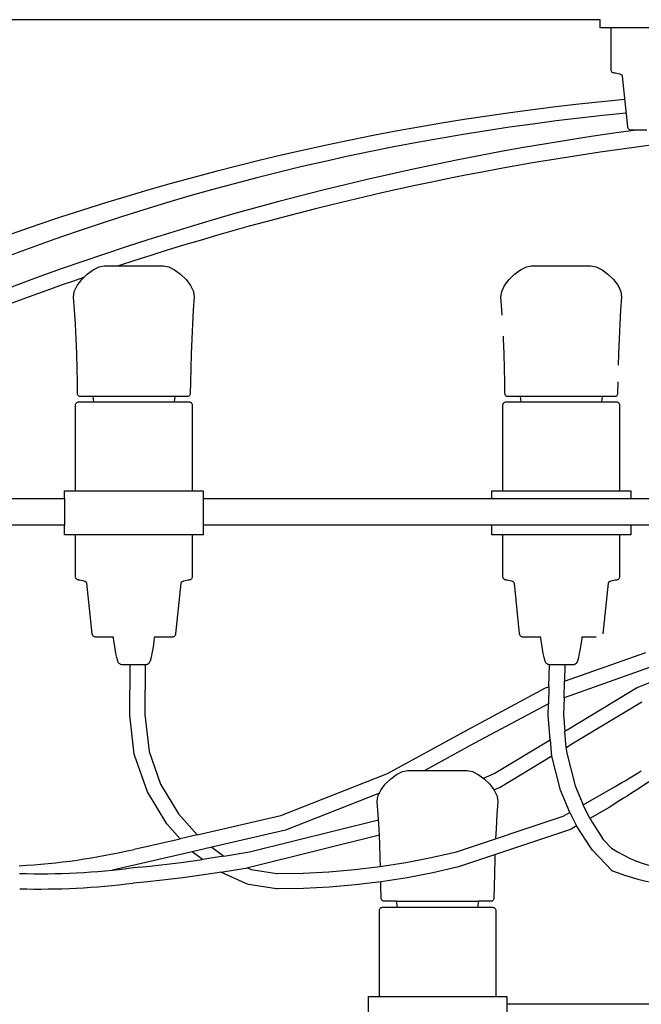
# Model space of a CAD drawing. Header units: centimetres. Extents: x -160 to 50, y -48 to 221.
# Tile 20 of 32: x -30 to -16, y 92 to 115. Entities that reach past the tile are written whole.
import ezdxf

# ---------------------------------------------------------------- set-up
doc = ezdxf.new("R2010")
doc.units = ezdxf.units.CM
doc.layers.add('FLOS', color=30, linetype='Continuous')

# ---------------------------------------------------------------- blocks, each defined once
blk = doc.blocks.new('2097-50_EL_frontal')
for p, q in [((-16.524, 43.219), (-37.57, 43.219)), ((-16.524, 43.031), (-16.524, 43.219)), ((-16.523, 43.031), (-16.524, 43.031)), ((-16.455, 43.031), (-16.523, 43.031)), ((-16.321, 43.031), (-16.455, 43.031)), ((-16.127, 43.031), (-16.321, 43.031)), ((-16.274, 42.079), (-16.274, 43.031)), ((-15.881, 43.031), (-16.127, 43.031)), ((-15.595, 43.031), (-15.881, 43.031)), ((-15.281, 43.031), (-15.595, 43.031)), ((-16.272, 42.062), (-16.274, 42.079)), ((-16.267, 42.047), (-16.272, 42.062)), ((-16.258, 42.033), (-16.267, 42.047)), ((-16.247, 42.021), (-16.258, 42.033)), ((-16.233, 42.013), (-16.247, 42.021)), ((-16.217, 42.007), (-16.233, 42.013)), ((-16.2, 42.005), (-16.217, 42.007)), ((-16.176, 42.003), (-16.2, 42.005)), ((-16.145, 41.998), (-16.176, 42.003)), ((-16.11, 41.989), (-16.145, 41.998)), ((-16.076, 41.978), (-16.11, 41.989)), ((-16.046, 41.964), (-16.076, 41.978)), ((-16.024, 41.949), (-16.046, 41.964)), ((-16.015, 41.931), (-16.024, 41.949)), ((-15.896, 40.779), (-16.015, 41.931)), ((-15.893, 40.762), (-15.896, 40.779)), ((-15.886, 40.746), (-15.893, 40.762)), ((-15.876, 40.733), (-15.886, 40.746)), ((-15.863, 40.721), (-15.876, 40.733)), ((-15.849, 40.713), (-15.863, 40.721)), ((-15.832, 40.707), (-15.849, 40.713)), ((-15.815, 40.705), (-15.832, 40.707)), ((-15.777, 40.705), (-15.815, 40.705)), ((-15.704, 40.705), (-15.777, 40.705)), ((-15.597, 40.705), (-15.704, 40.705)), ((-15.463, 40.705), (-15.597, 40.705)), ((-28.319, 37.31), (-28.194, 37.431)), ((-28.194, 37.431), (-28.058, 37.529)), ((-28.058, 37.529), (-27.925, 37.594)), ((-27.925, 37.594), (-27.807, 37.618)), ((-27.807, 37.618), (-27.775, 37.618)), ((-27.775, 37.618), (-27.703, 37.618)), ((-27.703, 37.618), (-27.594, 37.618)), ((-27.594, 37.618), (-27.457, 37.618)), ((-27.457, 37.618), (-27.3, 37.618)), ((-27.3, 37.618), (-27.131, 37.618)), ((-27.131, 37.618), (-26.963, 37.618)), ((-26.963, 37.618), (-26.805, 37.618)), ((-26.805, 37.618), (-26.668, 37.618)), ((-26.668, 37.618), (-26.56, 37.618)), ((-26.56, 37.618), (-26.488, 37.618)), ((-26.488, 37.618), (-26.456, 37.618)), ((-26.456, 37.618), (-26.338, 37.594)), ((-26.338, 37.594), (-26.204, 37.529)), ((-26.204, 37.529), (-26.069, 37.431)), ((-26.069, 37.431), (-25.943, 37.31)), ((-18.595, 37.31), (-18.47, 37.431)), ((-18.47, 37.431), (-18.334, 37.529)), ((-18.334, 37.529), (-18.201, 37.594)), ((-18.201, 37.594), (-18.082, 37.618)), ((-18.082, 37.618), (-18.051, 37.618)), ((-18.051, 37.618), (-17.978, 37.618)), ((-17.978, 37.618), (-17.87, 37.618)), ((-17.87, 37.618), (-17.733, 37.618)), ((-17.733, 37.618), (-17.575, 37.618)), ((-17.575, 37.618), (-17.407, 37.618)), ((-17.407, 37.618), (-17.239, 37.618)), ((-17.239, 37.618), (-17.081, 37.618)), ((-17.081, 37.618), (-16.944, 37.618)), ((-16.944, 37.618), (-16.836, 37.618)), ((-16.836, 37.618), (-16.764, 37.618)), ((-16.764, 37.618), (-16.732, 37.618)), ((-16.732, 37.618), (-16.614, 37.594)), ((-16.614, 37.594), (-16.48, 37.529)), ((-16.48, 37.529), (-16.345, 37.431)), ((-16.345, 37.431), (-16.219, 37.31)), ((-28.421, 37.176), (-28.319, 37.31)), ((-25.943, 37.31), (-25.841, 37.176)), ((-18.697, 37.176), (-18.595, 37.31)), ((-16.219, 37.31), (-16.117, 37.176)), ((-28.504, 36.904), (-28.487, 37.037)), ((-28.487, 37.037), (-28.421, 37.176)), ((-25.841, 37.176), (-25.775, 37.037)), ((-25.775, 37.037), (-25.758, 36.904)), ((-18.78, 36.904), (-18.763, 37.037)), ((-18.763, 37.037), (-18.697, 37.176)), ((-16.117, 37.176), (-16.051, 37.037)), ((-16.051, 37.037), (-16.034, 36.904)), ((-28.482, 36.616), (-28.504, 36.904)), ((-25.758, 36.904), (-25.781, 36.616)), ((-18.758, 36.616), (-18.78, 36.904)), ((-16.034, 36.904), (-16.057, 36.616)), ((-28.462, 36.295), (-28.482, 36.616)), ((-25.781, 36.616), (-25.8, 36.295)), ((-18.75, 36.494), (-18.758, 36.616)), ((-16.057, 36.616), (-16.076, 36.295)), ((-28.446, 35.957), (-28.462, 36.295)), ((-25.8, 36.295), (-25.816, 35.957)), ((-16.076, 36.295), (-16.092, 35.957)), ((-28.433, 35.615), (-28.446, 35.957)), ((-25.816, 35.957), (-25.829, 35.615)), ((-18.722, 35.957), (-18.725, 36.021)), ((-18.709, 35.615), (-18.722, 35.957)), ((-16.092, 35.957), (-16.105, 35.615)), ((-28.424, 35.285), (-28.433, 35.615)), ((-25.829, 35.615), (-25.839, 35.285)), ((-18.7, 35.285), (-18.709, 35.615)), ((-16.105, 35.615), (-16.112, 35.361)), ((-28.417, 34.981), (-28.424, 35.285)), ((-25.839, 35.285), (-25.845, 34.981)), ((-18.693, 34.981), (-18.7, 35.285)), ((-28.414, 34.717), (-28.417, 34.981)), ((-25.845, 34.981), (-25.849, 34.717)), ((-18.69, 34.717), (-18.693, 34.981)), ((-16.121, 34.981), (-16.125, 34.717)), ((-28.412, 34.7), (-28.414, 34.717)), ((-25.849, 34.717), (-25.851, 34.7)), ((-18.688, 34.7), (-18.69, 34.717)), ((-16.125, 34.717), (-16.127, 34.7)), ((-28.451, 34.485), (-28.443, 34.498)), ((-28.443, 34.498), (-28.431, 34.51)), ((-28.431, 34.51), (-28.417, 34.519)), ((-28.417, 34.519), (-28.402, 34.524)), ((-28.406, 34.684), (-28.412, 34.7)), ((-28.396, 34.67), (-28.406, 34.684)), ((-28.402, 34.524), (-28.385, 34.526)), ((-28.384, 34.659), (-28.396, 34.67)), ((-28.385, 34.526), (-28.357, 34.526)), ((-28.37, 34.651), (-28.384, 34.659)), ((-28.354, 34.645), (-28.37, 34.651)), ((-28.357, 34.526), (-28.277, 34.526)), ((-28.336, 34.644), (-28.354, 34.645)), ((-28.279, 34.644), (-28.336, 34.644)), ((-28.151, 34.644), (-28.279, 34.644)), ((-28.277, 34.526), (-28.145, 34.526)), ((-28.059, 34.644), (-28.151, 34.644)), ((-28.145, 34.526), (-27.97, 34.526)), ((-28.043, 34.526), (-28.059, 34.644)), ((-26.203, 34.644), (-28.059, 34.644)), ((-27.97, 34.526), (-27.758, 34.526)), ((-27.758, 34.526), (-27.519, 34.526)), ((-27.519, 34.526), (-27.262, 34.526)), ((-27.262, 34.526), (-27, 34.526)), ((-27, 34.526), (-26.744, 34.526)), ((-26.744, 34.526), (-26.504, 34.526)), ((-26.504, 34.526), (-26.292, 34.526)), ((-26.292, 34.526), (-26.117, 34.526)), ((-26.203, 34.644), (-26.219, 34.526)), ((-26.112, 34.644), (-26.203, 34.644)), ((-26.117, 34.526), (-25.986, 34.526)), ((-25.983, 34.644), (-26.112, 34.644)), ((-25.986, 34.526), (-25.905, 34.526)), ((-25.926, 34.644), (-25.983, 34.644)), ((-25.909, 34.645), (-25.926, 34.644)), ((-25.893, 34.651), (-25.909, 34.645)), ((-25.905, 34.526), (-25.878, 34.526)), ((-25.878, 34.659), (-25.893, 34.651)), ((-25.866, 34.67), (-25.878, 34.659)), ((-25.878, 34.526), (-25.861, 34.524)), ((-25.857, 34.684), (-25.866, 34.67)), ((-25.861, 34.524), (-25.845, 34.519)), ((-25.851, 34.7), (-25.857, 34.684)), ((-25.845, 34.519), (-25.831, 34.51)), ((-25.831, 34.51), (-25.82, 34.498)), ((-25.82, 34.498), (-25.811, 34.485)), ((-18.727, 34.485), (-18.719, 34.498)), ((-18.719, 34.498), (-18.707, 34.51)), ((-18.707, 34.51), (-18.693, 34.519)), ((-18.693, 34.519), (-18.678, 34.524)), ((-18.682, 34.684), (-18.688, 34.7)), ((-18.672, 34.67), (-18.682, 34.684)), ((-18.678, 34.524), (-18.661, 34.526)), ((-18.66, 34.659), (-18.672, 34.67)), ((-18.661, 34.526), (-18.633, 34.526)), ((-18.646, 34.651), (-18.66, 34.659)), ((-18.63, 34.645), (-18.646, 34.651)), ((-18.633, 34.526), (-18.552, 34.526)), ((-18.612, 34.644), (-18.63, 34.645)), ((-18.555, 34.644), (-18.612, 34.644)), ((-18.427, 34.644), (-18.555, 34.644)), ((-18.552, 34.526), (-18.421, 34.526)), ((-18.335, 34.644), (-18.427, 34.644)), ((-18.421, 34.526), (-18.246, 34.526)), ((-18.319, 34.526), (-18.335, 34.644)), ((-16.479, 34.644), (-18.335, 34.644)), ((-18.246, 34.526), (-18.034, 34.526)), ((-18.034, 34.526), (-17.795, 34.526)), ((-17.795, 34.526), (-17.538, 34.526)), ((-17.538, 34.526), (-17.276, 34.526)), ((-17.276, 34.526), (-17.02, 34.526)), ((-17.02, 34.526), (-16.78, 34.526)), ((-16.78, 34.526), (-16.568, 34.526)), ((-16.568, 34.526), (-16.393, 34.526)), ((-16.479, 34.644), (-16.495, 34.526)), ((-16.388, 34.644), (-16.479, 34.644)), ((-16.393, 34.526), (-16.262, 34.526)), ((-16.259, 34.644), (-16.388, 34.644)), ((-16.262, 34.526), (-16.181, 34.526)), ((-16.202, 34.644), (-16.259, 34.644)), ((-16.185, 34.645), (-16.202, 34.644)), ((-16.168, 34.651), (-16.185, 34.645)), ((-16.181, 34.526), (-16.154, 34.526)), ((-16.154, 34.659), (-16.168, 34.651)), ((-16.142, 34.67), (-16.154, 34.659)), ((-16.154, 34.526), (-16.137, 34.524)), ((-16.133, 34.684), (-16.142, 34.67)), ((-16.137, 34.524), (-16.121, 34.519)), ((-16.127, 34.7), (-16.133, 34.684)), ((-16.121, 34.519), (-16.107, 34.51)), ((-16.107, 34.51), (-16.096, 34.498)), ((-16.096, 34.498), (-16.087, 34.485)), ((-28.459, 34.452), (-28.457, 34.469)), ((-28.459, 32.499), (-28.459, 34.452)), ((-28.457, 34.469), (-28.451, 34.485)), ((-25.811, 34.485), (-25.806, 34.469)), ((-25.806, 34.469), (-25.804, 34.452)), ((-25.804, 34.452), (-25.804, 32.499)), ((-18.735, 34.452), (-18.733, 34.469)), ((-18.735, 32.499), (-18.735, 34.452)), ((-18.733, 34.469), (-18.727, 34.485)), ((-16.087, 34.485), (-16.081, 34.469)), ((-16.081, 34.469), (-16.08, 34.452)), ((-16.08, 34.452), (-16.08, 32.499)), ((-28.71, 32.329), (-28.71, 32.499)), ((-28.71, 32.499), (-28.676, 32.499)), ((-28.676, 32.499), (-28.574, 32.499)), ((-28.574, 32.499), (-28.409, 32.499)), ((-28.409, 32.499), (-28.188, 32.499)), ((-28.188, 32.499), (-27.921, 32.499)), ((-27.921, 32.499), (-27.619, 32.499)), ((-27.619, 32.499), (-27.296, 32.499)), ((-27.296, 32.499), (-26.966, 32.499)), ((-26.966, 32.499), (-26.643, 32.499)), ((-26.643, 32.499), (-26.342, 32.499)), ((-26.342, 32.499), (-26.075, 32.499)), ((-26.075, 32.499), (-25.854, 32.499)), ((-25.854, 32.499), (-25.689, 32.499)), ((-25.689, 32.499), (-25.587, 32.499)), ((-25.587, 32.499), (-25.552, 32.499)), ((-25.552, 32.499), (-25.552, 32.329)), ((-18.986, 32.329), (-18.986, 32.499)), ((-18.986, 32.499), (-18.952, 32.499)), ((-18.952, 32.499), (-18.85, 32.499)), ((-18.85, 32.499), (-18.685, 32.499)), ((-18.685, 32.499), (-18.464, 32.499)), ((-18.464, 32.499), (-18.197, 32.499)), ((-18.197, 32.499), (-17.895, 32.499)), ((-17.895, 32.499), (-17.572, 32.499)), ((-17.572, 32.499), (-17.242, 32.499)), ((-17.242, 32.499), (-16.919, 32.499)), ((-16.919, 32.499), (-16.618, 32.499)), ((-16.618, 32.499), (-16.351, 32.499)), ((-16.351, 32.499), (-16.333, 32.499)), ((-16.333, 32.499), (-15.965, 32.499)), ((-15.965, 32.499), (-15.863, 32.499)), ((-15.863, 32.499), (-15.828, 32.499)), ((-15.828, 32.499), (-15.828, 32.329)), ((-35.761, 32.329), (-28.71, 32.329)), ((-28.71, 32.329), (-28.71, 31.72)), ((-25.552, 32.329), (-18.986, 32.329)), ((-25.552, 32.329), (-25.552, 31.72)), ((-18.986, 32.329), (-7.568, 32.329)), ((-28.71, 31.72), (-35.761, 31.72)), ((-28.71, 31.499), (-28.71, 31.72)), ((-18.986, 31.72), (-25.552, 31.72)), ((-25.552, 31.72), (-25.552, 31.499)), ((-7.568, 31.72), (-18.986, 31.72)), ((-18.986, 31.499), (-18.986, 31.72)), ((-15.828, 31.72), (-15.828, 31.499)), ((-28.676, 31.499), (-28.71, 31.499)), ((-28.574, 31.499), (-28.676, 31.499)), ((-28.409, 31.499), (-28.574, 31.499)), ((-28.459, 30.547), (-28.459, 31.499)), ((-28.188, 31.499), (-28.409, 31.499)), ((-27.921, 31.499), (-28.188, 31.499)), ((-27.619, 31.499), (-27.921, 31.499)), ((-27.296, 31.499), (-27.619, 31.499)), ((-26.966, 31.499), (-27.296, 31.499)), ((-26.643, 31.499), (-26.966, 31.499)), ((-26.342, 31.499), (-26.643, 31.499)), ((-26.075, 31.499), (-26.342, 31.499)), ((-25.854, 31.499), (-26.075, 31.499)), ((-25.689, 31.499), (-25.854, 31.499)), ((-25.804, 31.499), (-25.804, 30.547)), ((-25.587, 31.499), (-25.689, 31.499)), ((-25.552, 31.499), (-25.587, 31.499)), ((-18.952, 31.499), (-18.986, 31.499)), ((-18.85, 31.499), (-18.952, 31.499)), ((-18.685, 31.499), (-18.85, 31.499)), ((-18.735, 30.547), (-18.735, 31.499)), ((-18.464, 31.499), (-18.685, 31.499)), ((-18.197, 31.499), (-18.464, 31.499)), ((-17.895, 31.499), (-18.197, 31.499)), ((-17.572, 31.499), (-17.895, 31.499)), ((-17.242, 31.499), (-17.572, 31.499)), ((-16.919, 31.499), (-17.242, 31.499)), ((-16.618, 31.499), (-16.919, 31.499)), ((-16.351, 31.499), (-16.618, 31.499)), ((-16.13, 31.499), (-16.351, 31.499)), ((-15.965, 31.499), (-16.13, 31.499)), ((-16.08, 31.499), (-16.08, 30.547)), ((-15.863, 31.499), (-15.965, 31.499)), ((-15.828, 31.499), (-15.863, 31.499)), ((-28.457, 30.53), (-28.459, 30.547)), ((-28.451, 30.514), (-28.457, 30.53)), ((-28.443, 30.501), (-28.451, 30.514)), ((-28.431, 30.489), (-28.443, 30.501)), ((-28.417, 30.48), (-28.431, 30.489)), ((-28.402, 30.475), (-28.417, 30.48)), ((-28.385, 30.473), (-28.402, 30.475)), ((-28.36, 30.471), (-28.385, 30.473)), ((-28.329, 30.466), (-28.36, 30.471)), ((-28.294, 30.457), (-28.329, 30.466)), ((-25.933, 30.466), (-25.968, 30.457)), ((-25.902, 30.471), (-25.933, 30.466)), ((-25.878, 30.473), (-25.902, 30.471)), ((-25.861, 30.475), (-25.878, 30.473)), ((-25.845, 30.48), (-25.861, 30.475)), ((-25.831, 30.489), (-25.845, 30.48)), ((-25.82, 30.501), (-25.831, 30.489)), ((-25.811, 30.514), (-25.82, 30.501)), ((-25.806, 30.53), (-25.811, 30.514)), ((-25.804, 30.547), (-25.806, 30.53)), ((-18.733, 30.53), (-18.735, 30.547)), ((-18.727, 30.514), (-18.733, 30.53)), ((-18.719, 30.501), (-18.727, 30.514)), ((-18.707, 30.489), (-18.719, 30.501)), ((-18.693, 30.48), (-18.707, 30.489)), ((-18.678, 30.475), (-18.693, 30.48)), ((-18.661, 30.473), (-18.678, 30.475)), ((-18.636, 30.471), (-18.661, 30.473)), ((-18.605, 30.466), (-18.636, 30.471)), ((-18.57, 30.457), (-18.605, 30.466)), ((-16.209, 30.466), (-16.244, 30.457)), ((-16.178, 30.471), (-16.209, 30.466)), ((-16.154, 30.473), (-16.178, 30.471)), ((-16.137, 30.475), (-16.154, 30.473)), ((-16.121, 30.48), (-16.137, 30.475)), ((-16.107, 30.489), (-16.121, 30.48)), ((-16.096, 30.501), (-16.107, 30.489)), ((-16.087, 30.514), (-16.096, 30.501)), ((-16.081, 30.53), (-16.087, 30.514)), ((-16.08, 30.547), (-16.081, 30.53)), ((-28.26, 30.446), (-28.294, 30.457)), ((-28.23, 30.432), (-28.26, 30.446)), ((-28.208, 30.417), (-28.23, 30.432)), ((-28.199, 30.399), (-28.208, 30.417)), ((-28.079, 29.247), (-28.199, 30.399)), ((-26.064, 30.399), (-26.184, 29.247)), ((-26.055, 30.417), (-26.064, 30.399)), ((-26.033, 30.432), (-26.055, 30.417)), ((-26.003, 30.446), (-26.033, 30.432)), ((-25.968, 30.457), (-26.003, 30.446)), ((-18.536, 30.446), (-18.57, 30.457)), ((-18.506, 30.432), (-18.536, 30.446)), ((-18.484, 30.417), (-18.506, 30.432)), ((-18.474, 30.399), (-18.484, 30.417)), ((-18.355, 29.247), (-18.474, 30.399)), ((-16.34, 30.399), (-16.459, 29.247)), ((-16.331, 30.417), (-16.34, 30.399)), ((-16.309, 30.432), (-16.331, 30.417)), ((-16.279, 30.446), (-16.309, 30.432)), ((-16.244, 30.457), (-16.279, 30.446)), ((-28.075, 29.23), (-28.079, 29.247)), ((-28.068, 29.214), (-28.075, 29.23)), ((-28.058, 29.2), (-28.068, 29.214)), ((-28.046, 29.189), (-28.058, 29.2)), ((-28.031, 29.181), (-28.046, 29.189)), ((-28.015, 29.175), (-28.031, 29.181)), ((-27.997, 29.173), (-28.015, 29.175)), ((-27.978, 29.173), (-27.997, 29.173)), ((-27.922, 29.173), (-27.978, 29.173)), ((-27.832, 29.173), (-27.922, 29.173)), ((-27.711, 29.173), (-27.832, 29.173)), ((-27.598, 29.173), (-27.711, 29.173)), ((-27.595, 29.151), (-27.598, 29.173)), ((-27.587, 29.092), (-27.595, 29.151)), ((-26.667, 29.151), (-26.675, 29.092)), ((-26.664, 29.173), (-26.667, 29.151)), ((-26.552, 29.173), (-26.664, 29.173)), ((-26.431, 29.173), (-26.552, 29.173)), ((-26.34, 29.173), (-26.431, 29.173)), ((-26.284, 29.173), (-26.34, 29.173)), ((-26.265, 29.173), (-26.284, 29.173)), ((-26.248, 29.175), (-26.265, 29.173)), ((-26.231, 29.181), (-26.248, 29.175)), ((-26.217, 29.189), (-26.231, 29.181)), ((-26.204, 29.2), (-26.217, 29.189)), ((-26.194, 29.214), (-26.204, 29.2)), ((-26.187, 29.23), (-26.194, 29.214)), ((-26.184, 29.247), (-26.187, 29.23)), ((-18.351, 29.23), (-18.355, 29.247)), ((-18.344, 29.214), (-18.351, 29.23)), ((-18.334, 29.2), (-18.344, 29.214)), ((-18.322, 29.189), (-18.334, 29.2)), ((-18.307, 29.181), (-18.322, 29.189)), ((-18.291, 29.175), (-18.307, 29.181)), ((-18.273, 29.173), (-18.291, 29.175)), ((-18.254, 29.173), (-18.273, 29.173)), ((-18.198, 29.173), (-18.254, 29.173)), ((-18.108, 29.173), (-18.198, 29.173)), ((-17.987, 29.173), (-18.108, 29.173)), ((-17.874, 29.173), (-17.987, 29.173)), ((-17.871, 29.151), (-17.874, 29.173)), ((-17.863, 29.092), (-17.871, 29.151)), ((-16.943, 29.151), (-16.951, 29.092)), ((-16.94, 29.173), (-16.943, 29.151)), ((-16.828, 29.173), (-16.94, 29.173)), ((-16.707, 29.173), (-16.828, 29.173)), ((-16.616, 29.173), (-16.707, 29.173)), ((-27.575, 29.007), (-27.587, 29.092)), ((-27.56, 28.908), (-27.575, 29.007)), ((-27.541, 28.805), (-27.56, 28.908)), ((-26.703, 28.908), (-26.722, 28.805)), ((-26.687, 29.007), (-26.703, 28.908)), ((-26.675, 29.092), (-26.687, 29.007)), ((-17.851, 29.007), (-17.863, 29.092)), ((-17.835, 28.908), (-17.851, 29.007)), ((-17.817, 28.805), (-17.835, 28.908)), ((-16.979, 28.908), (-16.997, 28.805)), ((-16.963, 29.007), (-16.979, 28.908)), ((-16.951, 29.092), (-16.963, 29.007)), ((-27.52, 28.708), (-27.541, 28.805)), ((-27.498, 28.631), (-27.52, 28.708)), ((-26.742, 28.708), (-26.765, 28.631)), ((-26.722, 28.805), (-26.742, 28.708)), ((-17.796, 28.708), (-17.817, 28.805)), ((-17.774, 28.631), (-17.796, 28.708)), ((-17.334, 28.171), (-15.487, 28.824)), ((-17.018, 28.708), (-17.04, 28.631)), ((-16.997, 28.805), (-17.018, 28.708)), ((-15.699, 28.019), (-13.951, 28.729)), ((-27.49, 28.611), (-27.498, 28.631)), ((-27.48, 28.593), (-27.49, 28.611)), ((-27.468, 28.578), (-27.48, 28.593)), ((-27.455, 28.564), (-27.468, 28.578)), ((-27.44, 28.554), (-27.455, 28.564)), ((-27.425, 28.548), (-27.44, 28.554)), ((-27.408, 28.546), (-27.425, 28.548)), ((-27.402, 28.546), (-27.408, 28.546)), ((-27.384, 28.546), (-27.402, 28.546)), ((-27.355, 28.546), (-27.384, 28.546)), ((-27.316, 28.546), (-27.355, 28.546)), ((-27.269, 28.546), (-27.316, 28.546)), ((-27.217, 28.546), (-27.269, 28.546)), ((-27.226, 27.399), (-27.22, 28.546)), ((-27.16, 28.546), (-27.217, 28.546)), ((-27.102, 28.546), (-27.16, 28.546)), ((-27.046, 28.546), (-27.102, 28.546)), ((-26.993, 28.546), (-27.046, 28.546)), ((-26.946, 28.546), (-26.993, 28.546)), ((-26.908, 28.546), (-26.946, 28.546)), ((-26.879, 28.546), (-26.908, 28.546)), ((-26.878, 28.546), (-26.884, 27.415)), ((-26.861, 28.546), (-26.879, 28.546)), ((-26.855, 28.546), (-26.861, 28.546)), ((-26.838, 28.548), (-26.855, 28.546)), ((-26.822, 28.554), (-26.838, 28.548)), ((-26.807, 28.564), (-26.822, 28.554)), ((-26.794, 28.578), (-26.807, 28.564)), ((-26.783, 28.593), (-26.794, 28.578)), ((-26.773, 28.611), (-26.783, 28.593)), ((-26.765, 28.631), (-26.773, 28.611)), ((-17.766, 28.611), (-17.774, 28.631)), ((-17.756, 28.593), (-17.766, 28.611)), ((-17.744, 28.578), (-17.756, 28.593)), ((-17.731, 28.564), (-17.744, 28.578)), ((-17.716, 28.554), (-17.731, 28.564)), ((-17.701, 28.548), (-17.716, 28.554)), ((-17.684, 28.546), (-17.701, 28.548)), ((-17.688, 28.045), (-17.674, 28.546)), ((-17.678, 28.546), (-17.684, 28.546)), ((-17.66, 28.546), (-17.678, 28.546)), ((-17.631, 28.546), (-17.66, 28.546)), ((-17.592, 28.546), (-17.631, 28.546)), ((-17.545, 28.546), (-17.592, 28.546)), ((-17.493, 28.546), (-17.545, 28.546)), ((-17.436, 28.546), (-17.493, 28.546)), ((-17.378, 28.546), (-17.436, 28.546)), ((-17.322, 28.546), (-17.378, 28.546)), ((-15.401, 28.484), (-17.344, 27.796)), ((-17.324, 28.546), (-17.334, 28.171)), ((-17.269, 28.546), (-17.322, 28.546)), ((-17.222, 28.546), (-17.269, 28.546)), ((-17.184, 28.546), (-17.222, 28.546)), ((-17.155, 28.546), (-17.184, 28.546)), ((-17.137, 28.546), (-17.155, 28.546)), ((-17.131, 28.546), (-17.137, 28.546)), ((-17.114, 28.548), (-17.131, 28.546)), ((-17.098, 28.554), (-17.114, 28.548)), ((-17.083, 28.564), (-17.098, 28.554)), ((-17.07, 28.578), (-17.083, 28.564)), ((-17.058, 28.593), (-17.07, 28.578)), ((-17.048, 28.611), (-17.058, 28.593)), ((-17.04, 28.631), (-17.048, 28.611)), ((-19.541, 27.068), (-17.763, 28.019)), ((-17.763, 28.019), (-17.688, 28.045)), ((-17.688, 28.045), (-17.699, 27.658)), ((-17.344, 27.796), (-17.334, 28.171)), ((-17.275, 27.068), (-15.699, 28.019)), ((-17.344, 27.796), (-17.355, 27.412)), ((-17.699, 27.658), (-19.379, 26.759)), ((-17.706, 27.402), (-17.699, 27.658)), ((-15.572, 27.697), (-17.126, 26.759)), ((-27.122, 26.511), (-27.226, 27.399)), ((-26.884, 27.415), (-26.785, 26.574)), ((-17.659, 26.838), (-17.706, 27.402)), ((-17.355, 27.412), (-17.324, 27.039)), ((-21.363, 26.073), (-19.541, 27.068)), ((-17.324, 27.039), (-17.275, 27.068)), ((-17.293, 26.659), (-17.324, 27.039)), ((-19.379, 26.759), (-20.514, 26.139)), ((-18.931, 26.073), (-17.659, 26.838)), ((-17.659, 26.838), (-17.627, 26.458)), ((-17.126, 26.759), (-17.293, 26.659)), ((-17.293, 26.659), (-17.285, 26.567)), ((-27.116, 26.491), (-27.122, 26.511)), ((-26.822, 25.656), (-27.116, 26.491)), ((-26.785, 26.574), (-26.524, 25.83)), ((-17.619, 26.463), (-18.799, 25.754)), ((-17.427, 25.694), (-17.619, 26.463)), ((-17.285, 26.567), (-17.091, 25.792)), ((-23.786, 25.119), (-21.363, 26.073)), ((-21.287, 25.952), (-21.153, 26.05)), ((-21.153, 26.05), (-21.02, 26.115)), ((-21.02, 26.115), (-20.902, 26.139)), ((-20.902, 26.139), (-20.895, 26.139)), ((-20.895, 26.139), (-20.895, 26.139)), ((-20.895, 26.139), (-20.853, 26.139)), ((-20.853, 26.139), (-20.771, 26.139)), ((-20.771, 26.139), (-20.655, 26.139)), ((-20.655, 26.139), (-20.512, 26.139)), ((-20.512, 26.139), (-20.351, 26.139)), ((-20.351, 26.139), (-20.181, 26.139)), ((-20.181, 26.139), (-20.015, 26.139)), ((-20.015, 26.139), (-19.861, 26.139)), ((-19.861, 26.139), (-19.73, 26.139)), ((-19.73, 26.139), (-19.631, 26.139)), ((-19.631, 26.139), (-19.568, 26.139)), ((-19.568, 26.139), (-19.547, 26.139)), ((-19.547, 26.139), (-19.429, 26.115)), ((-19.429, 26.115), (-19.295, 26.05)), ((-19.295, 26.05), (-19.159, 25.952)), ((-19.18, 25.967), (-18.931, 26.073)), ((-26.524, 25.83), (-26.117, 25.152)), ((-21.513, 25.696), (-21.412, 25.831)), ((-21.412, 25.831), (-21.287, 25.952)), ((-19.159, 25.952), (-19.034, 25.831)), ((-19.034, 25.831), (-18.931, 25.696)), ((-17.091, 25.792), (-16.907, 25.362)), ((-16.907, 25.362), (-16.179, 25.775)), ((-26.385, 24.928), (-26.822, 25.656)), ((-21.547, 25.625), (-23.685, 24.783)), ((-21.596, 25.425), (-21.579, 25.558)), ((-21.579, 25.558), (-21.513, 25.696)), ((-18.799, 25.754), (-18.932, 25.698)), ((-18.931, 25.696), (-18.865, 25.558)), ((-18.865, 25.558), (-18.848, 25.425)), ((-17.211, 25.189), (-17.427, 25.694)), ((-21.574, 25.137), (-21.596, 25.425)), ((-18.848, 25.425), (-18.871, 25.137)), ((-16.761, 25.048), (-16.906, 25.359)), ((-26.117, 25.152), (-25.692, 24.679)), ((-25.692, 24.679), (-23.786, 25.119)), ((-21.554, 24.816), (-21.574, 25.137)), ((-19.79, 24.291), (-17.362, 25.104)), ((-18.871, 25.137), (-18.89, 24.816)), ((-17.362, 25.104), (-17.211, 25.189)), ((-17.211, 25.189), (-17.058, 24.879)), ((-16.318, 25.299), (-16.761, 25.048)), ((-26.081, 24.589), (-26.385, 24.928)), ((-24.5, 24.291), (-21.567, 25.02)), ((-17.058, 24.879), (-17.186, 24.806)), ((-16.738, 24.38), (-17.058, 24.879)), ((-16.761, 25.048), (-16.455, 24.571)), ((-25.692, 24.679), (-26.081, 24.589)), ((-23.685, 24.783), (-25.358, 24.397)), ((-21.547, 24.666), (-24.442, 23.947)), ((-21.538, 24.478), (-21.554, 24.816)), ((-17.245, 24.783), (-19.744, 23.947)), ((-18.89, 24.816), (-18.901, 24.589)), ((-17.186, 24.806), (-17.245, 24.783)), ((-27.127, 24.348), (-26.081, 24.589)), ((-21.526, 24.136), (-21.538, 24.478)), ((-16.455, 24.571), (-16.265, 24.372)), ((-25.803, 24.294), (-27.617, 23.875)), ((-25.358, 24.397), (-25.803, 24.294)), ((-25.569, 24.119), (-25.803, 24.294)), ((-25.086, 24.192), (-25.569, 24.119)), ((-25.358, 24.397), (-25.086, 24.192)), ((-25.086, 24.192), (-24.5, 24.291)), ((-20.366, 24.16), (-19.79, 24.291)), ((-18.916, 24.224), (-18.919, 24.136)), ((-16.699, 24.325), (-16.738, 24.38)), ((-16.261, 23.866), (-16.699, 24.325)), ((-26.84, 23.958), (-26.057, 24.049)), ((-26.057, 24.049), (-25.569, 24.119)), ((-21.528, 23.958), (-20.946, 24.049)), ((-21.52, 23.959), (-21.526, 24.136)), ((-20.946, 24.049), (-20.366, 24.16)), ((-18.919, 24.136), (-18.929, 23.806)), ((-27.141, 23.931), (-26.84, 23.958)), ((-25.232, 23.814), (-26.021, 23.702)), ((-25.15, 23.827), (-25.232, 23.814)), ((-25.15, 23.827), (-24.546, 23.929)), ((-24.588, 23.572), (-25.15, 23.827)), ((-24.442, 23.947), (-24.546, 23.929)), ((-24.546, 23.929), (-24.462, 23.891)), ((-24.462, 23.891), (-23.878, 23.797)), ((-23.878, 23.797), (-23.865, 23.797)), ((-23.865, 23.797), (-23.279, 23.807)), ((-23.279, 23.807), (-22.694, 23.837)), ((-22.694, 23.837), (-22.11, 23.888)), ((-22.11, 23.888), (-21.528, 23.958)), ((-20.331, 23.814), (-20.916, 23.702)), ((-19.744, 23.947), (-20.331, 23.814)), ((-18.929, 23.806), (-18.935, 23.501)), ((-26.812, 23.61), (-27.15, 23.579)), ((-26.021, 23.702), (-26.812, 23.61)), ((-24.527, 23.549), (-24.588, 23.572)), ((-23.889, 23.446), (-24.527, 23.549)), ((-22.092, 23.538), (-22.681, 23.487)), ((-21.503, 23.61), (-22.092, 23.538)), ((-21.51, 23.501), (-21.512, 23.609)), ((-20.916, 23.702), (-21.503, 23.61)), ((-23.861, 23.446), (-23.889, 23.446)), ((-23.271, 23.457), (-23.861, 23.446)), ((-22.681, 23.487), (-23.271, 23.457)), ((-21.506, 23.238), (-21.51, 23.501)), ((-18.935, 23.501), (-18.939, 23.238)), ((-21.504, 23.221), (-21.506, 23.238)), ((-21.498, 23.205), (-21.504, 23.221)), ((-21.489, 23.191), (-21.498, 23.205)), ((-21.477, 23.18), (-21.489, 23.191)), ((-21.462, 23.172), (-21.477, 23.18)), ((-21.446, 23.166), (-21.462, 23.172)), ((-21.429, 23.165), (-21.446, 23.166)), ((-21.421, 23.165), (-21.429, 23.165)), ((-21.346, 23.165), (-21.421, 23.165)), ((-21.2, 23.165), (-21.346, 23.165)), ((-21.154, 23.165), (-21.2, 23.165)), ((-21.135, 23.03), (-21.154, 23.165)), ((-21.154, 23.165), (-19.294, 23.165)), ((-19.294, 23.165), (-19.312, 23.03)), ((-19.166, 23.165), (-19.294, 23.165)), ((-19.054, 23.165), (-19.166, 23.165)), ((-19.016, 23.165), (-19.054, 23.165)), ((-18.999, 23.166), (-19.016, 23.165)), ((-18.983, 23.172), (-18.999, 23.166)), ((-18.968, 23.18), (-18.983, 23.172)), ((-18.956, 23.191), (-18.968, 23.18)), ((-18.947, 23.205), (-18.956, 23.191)), ((-18.941, 23.221), (-18.947, 23.205)), ((-18.939, 23.238), (-18.941, 23.221)), ((-21.546, 22.956), (-21.544, 22.973)), ((-21.546, 21.003), (-21.546, 22.956)), ((-21.544, 22.973), (-21.539, 22.989)), ((-21.539, 22.989), (-21.53, 23.003)), ((-21.53, 23.003), (-21.518, 23.014)), ((-21.518, 23.014), (-21.505, 23.023)), ((-21.505, 23.023), (-21.489, 23.028)), ((-21.489, 23.028), (-21.472, 23.03)), ((-21.472, 23.03), (-21.465, 23.03)), ((-21.465, 23.03), (-21.411, 23.03)), ((-21.411, 23.03), (-21.304, 23.03)), ((-21.304, 23.03), (-21.15, 23.03)), ((-21.15, 23.03), (-20.955, 23.03)), ((-20.955, 23.03), (-20.728, 23.03)), ((-20.728, 23.03), (-20.479, 23.03)), ((-20.479, 23.03), (-20.218, 23.03)), ((-20.218, 23.03), (-19.958, 23.03)), ((-19.958, 23.03), (-19.708, 23.03)), ((-19.708, 23.03), (-19.481, 23.03)), ((-19.481, 23.03), (-19.287, 23.03)), ((-19.287, 23.03), (-19.133, 23.03)), ((-19.133, 23.03), (-19.026, 23.03)), ((-19.026, 23.03), (-18.972, 23.03)), ((-18.972, 23.03), (-18.955, 23.028)), ((-18.955, 23.028), (-18.939, 23.023)), ((-18.939, 23.023), (-18.926, 23.014)), ((-18.926, 23.014), (-18.914, 23.003)), ((-18.914, 23.003), (-18.905, 22.989)), ((-18.905, 22.989), (-18.9, 22.973)), ((-18.9, 22.973), (-18.898, 22.956)), ((-18.898, 22.956), (-18.898, 21.003)), ((-21.796, 20.003), (-21.796, 21.003)), ((-21.796, 21.003), (-21.789, 21.003)), ((-21.789, 21.003), (-21.72, 21.003)), ((-21.72, 21.003), (-21.586, 21.003)), ((-21.586, 21.003), (-21.392, 21.003)), ((-21.392, 21.003), (-21.146, 21.003)), ((-21.146, 21.003), (-20.861, 21.003)), ((-20.861, 21.003), (-20.547, 21.003)), ((-20.547, 21.003), (-20.218, 21.003)), ((-20.218, 21.003), (-19.89, 21.003)), ((-19.89, 21.003), (-19.576, 21.003)), ((-19.576, 21.003), (-19.29, 21.003)), ((-19.29, 21.003), (-19.045, 21.003)), ((-19.045, 21.003), (-18.851, 21.003)), ((-18.851, 21.003), (-18.717, 21.003)), ((-18.717, 21.003), (-18.648, 21.003)), ((-18.648, 21.003), (-18.648, 20.83)), ((-18.648, 20.83), (-14.082, 20.83)), ((-18.648, 20.83), (-18.648, 20.221))]:
    blk.add_line(p, q)
for centre, radius, start, end in [((-10.538, -16.744), 58.399, 95.32764, 111.83436), ((-10.733, -13.441), 54.778, 95.4428, 113.3148), ((-6.99, -24.102), 65.391, 97.65513, 112.19678), ((-6.935, -24.926), 65.833, 97.35834, 108.18727), ((-6.935, -24.926), 65.833, 108.914, 112.32492), ((827.459, -1292.419), 1564.718, 122.576035, 122.632726), ((-66.194, 109.287), 97.343, 300.91704, 301.32488), ((-30.568, 39.123), 15.171, 273.1233, 283.1109), ((-14.452, 27.22), 3.376, 237.507, 281.0413), ((-29.248, 39.816), 16.024, 268.251, 277.5541), ((-14.47, 28.294), 4.776, 247.9714, 278.0984), ((-29.314, 40.92), 17.476, 268.6371, 277.1138)]:
    blk.add_arc(centre, radius, start, end)

msp = doc.modelspace()

# ---------------------------------------------------------------- block references
at = {"layer": 'FLOS'}
msp.add_blockref('2097-50_EL_frontal', (-0.206, 71.422), dxfattribs=at)

doc.saveas('drawing.dxf')
